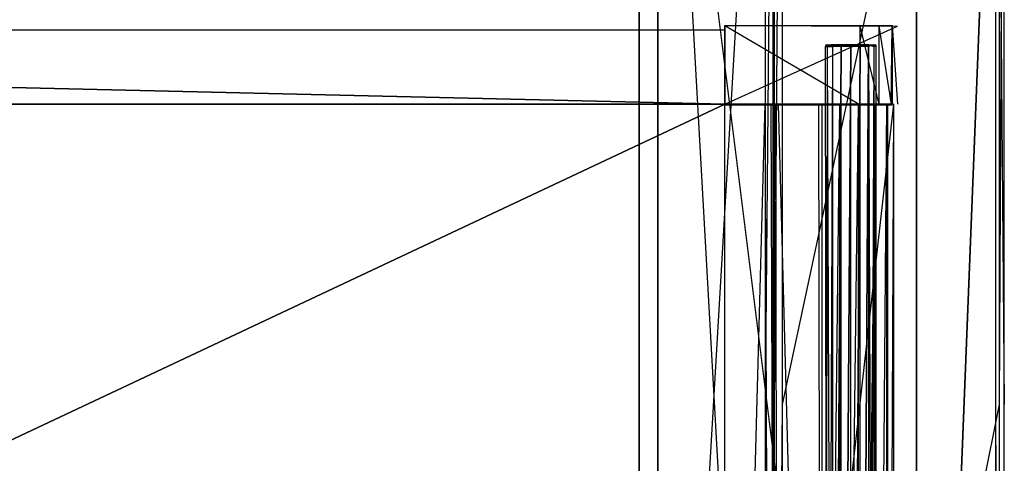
# Model space of a CAD drawing. Extents: x -1.6 to 0, y -0.5 to 0.
# Tile 28 of 29: x -0.21 to 0, y -0.23 to -0.14. Entities that reach past the tile are written whole.
import ezdxf

# ---------------------------------------------------------------- set-up
doc = ezdxf.new("R2010")
doc.units = 0
for name, color, linetype in [('L12_KORPUS_LEGATO_BO_X_15620__Y', 7, 'CONTINUOUS'), ('L14_KORPUS_LEGATO_3_N_B11700___', 7, 'CONTINUOUS'), ('L16_KORPUS_LEGATO_1_N_B11700___', 7, 'CONTINUOUS'), ('L18_KORPUS_LEGATO_SE_X_190__Y_4', 7, 'CONTINUOUS'), ('L20_DRAWERBOX_LEGATO_REL_6_X_36', 7, 'CONTINUOUS'), ('L22_DRAWERBOX_LEGATO_REL_4_X_13', 7, 'CONTINUOUS'), ('L23_DRAWERBOX_LEGATO_REL_3_X_68', 7, 'CONTINUOUS'), ('L24_DRAWERBOX_LEGATO_REL_2_X_68', 7, 'CONTINUOUS'), ('L25_DRAWERBOX_LEGATO_REL_1_X_37', 7, 'CONTINUOUS'), ('L9_PLATTE_LEGATO_N_B11700__0___', 7, 'CONTINUOUS')]:
    doc.layers.add(name, color=color, linetype=linetype)

msp = doc.modelspace()

# ---------------------------------------------------------------- linework, layer by layer
at = {"layer": 'L12_KORPUS_LEGATO_BO_X_15620__Y', "color": 8}
for points, invisible_edges in [([(-0.019, -0.4785, 0.02), (-1.581, -0.069, 0.02), (-1.581, -0.4785, 0.02), (-0.019, -0.4785, 0.02)], 13), ([(-1.581, -0.069, 0.02), (-0.019, -0.4785, 0.02), (-0.019, -0.069, 0.02), (-1.581, -0.069, 0.02)], 14), ([(-0.019, -0.069, 0.001), (-1.581, -0.4785, 0.001), (-1.581, -0.069, 0.001), (-0.019, -0.069, 0.001)], 13), ([(-1.581, -0.4785, 0.001), (-0.019, -0.069, 0.001), (-0.019, -0.4785, 0.001), (-1.581, -0.4785, 0.001)], 14), ([(-0.019, -0.069, 0.001), (-0.019, -0.4785, 0.02), (-0.019, -0.4785, 0.001), (-0.019, -0.069, 0.001)], 13), ([(-0.019, -0.4785, 0.02), (-0.019, -0.069, 0.001), (-0.019, -0.069, 0.02), (-0.019, -0.4785, 0.02)], 14)]:
    msp.add_3dface(points, dxfattribs=dict(at, invisible_edges=invisible_edges))
at = {"layer": 'L14_KORPUS_LEGATO_3_N_B11700___', "color": 8}
for points, invisible_edges in [([(-0.019, 0, 0.313), (-0.079, -0.4185, 0.313), (-0.079, 0, 0.313), (-0.019, 0, 0.313)], 13), ([(-0.019, -0.4785, 0.313), (-0.079, -0.4185, 0.313), (-0.019, 0, 0.313), (-0.019, -0.4785, 0.313)], 15), ([(-0.019, -0.4785, 0.332), (-0.079, 0, 0.332), (-0.079, -0.4185, 0.332), (-0.019, -0.4785, 0.332)], 13), ([(-0.079, 0, 0.332), (-0.019, -0.4785, 0.332), (-0.019, 0, 0.332), (-0.079, 0, 0.332)], 14), ([(-0.079, -0.4185, 0.332), (-0.079, 0, 0.313), (-0.079, -0.4185, 0.313), (-0.079, -0.4185, 0.332)], 13), ([(-0.079, 0, 0.313), (-0.079, -0.4185, 0.332), (-0.079, 0, 0.332), (-0.079, 0, 0.313)], 14), ([(-0.019, 0, 0.313), (-0.019, -0.4785, 0.332), (-0.019, -0.4785, 0.313), (-0.019, 0, 0.313)], 13), ([(-0.019, -0.4785, 0.332), (-0.019, 0, 0.313), (-0.019, 0, 0.332), (-0.019, -0.4785, 0.332)], 14)]:
    msp.add_3dface(points, dxfattribs=dict(at, invisible_edges=invisible_edges))
at = {"layer": 'L16_KORPUS_LEGATO_1_N_B11700___', "color": 8}
for points, invisible_edges in [([(-0.05, -0.001, 0.332), (-0.075, -0.425, 0.332), (-0.075, -0.001, 0.332), (-0.05, -0.001, 0.332)], 13), ([(-0.075, -0.425, 0.332), (-0.05, -0.001, 0.332), (-0.05, -0.45, 0.332), (-0.075, -0.425, 0.332)], 14), ([(-0.05, -0.45, 0.342), (-0.075, -0.001, 0.342), (-0.075, -0.425, 0.342), (-0.05, -0.45, 0.342)], 13), ([(-0.075, -0.001, 0.342), (-0.05, -0.45, 0.342), (-0.05, -0.001, 0.342), (-0.075, -0.001, 0.342)], 14), ([(-0.075, -0.425, 0.342), (-0.075, -0.001, 0.332), (-0.075, -0.425, 0.332), (-0.075, -0.425, 0.342)], 13), ([(-0.075, -0.001, 0.332), (-0.075, -0.425, 0.342), (-0.075, -0.001, 0.342), (-0.075, -0.001, 0.332)], 14), ([(-0.05, -0.001, 0.332), (-0.05, -0.45, 0.342), (-0.05, -0.45, 0.332), (-0.05, -0.001, 0.332)], 13), ([(-0.05, -0.45, 0.342), (-0.05, -0.001, 0.332), (-0.05, -0.001, 0.342), (-0.05, -0.45, 0.342)], 14)]:
    msp.add_3dface(points, dxfattribs=dict(at, invisible_edges=invisible_edges))
at = {"layer": 'L18_KORPUS_LEGATO_SE_X_190__Y_4', "color": 8}
for points, invisible_edges in [([(-0.019, -0.479, 0.34), (0, 0, 0.34), (-0.019, 0, 0.34), (-0.019, -0.479, 0.34)], 13), ([(0, 0, 0.34), (-0.019, -0.479, 0.34), (0, -0.479, 0.34), (0, 0, 0.34)], 14), ([(0, 0), (-0.019, -0.479), (-0.019, 0), (0, 0)], 13), ([(-0.019, -0.479), (0, 0), (0, -0.479), (-0.019, -0.479)], 14), ([(-0.019, -0.479, 0.34), (-0.019, 0), (-0.019, -0.479), (-0.019, -0.479, 0.34)], 13), ([(-0.019, 0), (-0.019, -0.479, 0.34), (-0.019, 0, 0.34), (-0.019, 0)], 14), ([(0, 0), (0, -0.479, 0.34), (0, -0.479), (0, 0)], 13), ([(0, -0.479, 0.34), (0, 0), (0, 0, 0.34), (0, -0.479, 0.34)], 14)]:
    msp.add_3dface(points, dxfattribs=dict(at, invisible_edges=invisible_edges))
at = {"layer": 'L20_DRAWERBOX_LEGATO_REL_6_X_36', "color": 8}
for points, invisible_edges in [([(-0.060485, -0.1555, 0.032), (-0.060485, -0.4795, 0.048743), (-0.060485, -0.4795, 0.032), (-0.060485, -0.1555, 0.032)], 13), ([(-0.060485, -0.4795, 0.048743), (-0.060485, -0.1555, 0.032), (-0.060485, -0.1555, 0.048743), (-0.060485, -0.4795, 0.048743)], 14), ([(-0.060485, -0.4795, 0.032), (-0.024, -0.1555, 0.032), (-0.060485, -0.1555, 0.032), (-0.060485, -0.4795, 0.032)], 13), ([(-0.024, -0.1555, 0.032), (-0.060485, -0.4795, 0.032), (-0.024, -0.4795, 0.032), (-0.024, -0.1555, 0.032)], 14), ([(-0.051741, -0.1555, 0.055052), (-0.060485, -0.4795, 0.048743), (-0.060485, -0.1555, 0.048743), (-0.051741, -0.1555, 0.055052)], 13), ([(-0.060485, -0.4795, 0.048743), (-0.051741, -0.1555, 0.055052), (-0.051741, -0.4795, 0.055052), (-0.060485, -0.4795, 0.048743)], 14), ([(-0.051741, -0.1555, 0.055052), (-0.050433, -0.4795, 0.056719), (-0.051741, -0.4795, 0.055052), (-0.051741, -0.1555, 0.055052)], 13), ([(-0.050433, -0.4795, 0.056719), (-0.051741, -0.1555, 0.055052), (-0.050433, -0.1555, 0.056719), (-0.050433, -0.4795, 0.056719)], 14), ([(-0.050433, -0.1555, 0.056719), (-0.04947, -0.4795, 0.058607), (-0.050433, -0.4795, 0.056719), (-0.050433, -0.1555, 0.056719)], 13), ([(-0.04947, -0.4795, 0.058607), (-0.050433, -0.1555, 0.056719), (-0.04947, -0.1555, 0.058607), (-0.04947, -0.4795, 0.058607)], 14), ([(-0.04947, -0.1555, 0.058607), (-0.048889, -0.4795, 0.060646), (-0.04947, -0.4795, 0.058607), (-0.04947, -0.1555, 0.058607)], 13), ([(-0.048889, -0.4795, 0.060646), (-0.04947, -0.1555, 0.058607), (-0.048889, -0.1555, 0.060646), (-0.048889, -0.4795, 0.060646)], 14), ([(-0.048889, -0.1555, 0.060646), (-0.04018, -0.4795, 0.113598), (-0.048889, -0.4795, 0.060646), (-0.048889, -0.1555, 0.060646)], 13), ([(-0.04018, -0.4795, 0.113598), (-0.048889, -0.1555, 0.060646), (-0.04018, -0.1555, 0.113598), (-0.04018, -0.4795, 0.113598)], 14), ([(-0.04018, -0.1555, 0.113598), (-0.039428, -0.4795, 0.114666), (-0.04018, -0.4795, 0.113598), (-0.04018, -0.1555, 0.113598)], 13), ([(-0.039428, -0.4795, 0.114666), (-0.04018, -0.1555, 0.113598), (-0.039428, -0.1555, 0.114666), (-0.039428, -0.4795, 0.114666)], 14), ([(-0.035589, -0.1555, 0.115998), (-0.039428, -0.4795, 0.114666), (-0.039428, -0.1555, 0.114666), (-0.035589, -0.1555, 0.115998)], 13), ([(-0.039428, -0.4795, 0.114666), (-0.035589, -0.1555, 0.115998), (-0.035589, -0.4795, 0.115998), (-0.039428, -0.4795, 0.114666)], 14), ([(-0.031526, -0.1555, 0.115948), (-0.035589, -0.4795, 0.115998), (-0.035589, -0.1555, 0.115998), (-0.031526, -0.1555, 0.115948)], 13), ([(-0.035589, -0.4795, 0.115998), (-0.031526, -0.1555, 0.115948), (-0.031526, -0.4795, 0.115948), (-0.035589, -0.4795, 0.115998)], 14), ([(-0.02788, -0.1555, 0.114232), (-0.031526, -0.4795, 0.115948), (-0.031526, -0.1555, 0.115948), (-0.02788, -0.1555, 0.114232)], 13), ([(-0.031526, -0.4795, 0.115948), (-0.02788, -0.1555, 0.114232), (-0.02788, -0.4795, 0.114232), (-0.031526, -0.4795, 0.115948)], 14), ([(-0.02788, -0.4795, 0.114232), (-0.025533, -0.1555, 0.110955), (-0.025533, -0.4795, 0.110955), (-0.02788, -0.4795, 0.114232)], 13), ([(-0.025533, -0.1555, 0.110955), (-0.02788, -0.4795, 0.114232), (-0.02788, -0.1555, 0.114232), (-0.025533, -0.1555, 0.110955)], 14), ([(-0.025533, -0.4795, 0.110955), (-0.025286, -0.1555, 0.10758), (-0.025286, -0.4795, 0.10758), (-0.025533, -0.4795, 0.110955)], 13), ([(-0.025286, -0.1555, 0.10758), (-0.025533, -0.4795, 0.110955), (-0.025533, -0.1555, 0.110955), (-0.025286, -0.1555, 0.10758)], 14), ([(-0.025286, -0.4795, 0.10758), (-0.024, -0.1555, 0.032), (-0.024, -0.4795, 0.032), (-0.025286, -0.4795, 0.10758)], 13), ([(-0.024, -0.1555, 0.032), (-0.025286, -0.4795, 0.10758), (-0.025286, -0.1555, 0.10758), (-0.024, -0.1555, 0.032)], 14)]:
    msp.add_3dface(points, dxfattribs=dict(at, invisible_edges=invisible_edges))
at = {"layer": 'L22_DRAWERBOX_LEGATO_REL_4_X_13', "color": 8}
for points, invisible_edges in [([(-0.038257, -0.142651, 0.164526), (-0.03867, -0.143025, 0.1666), (-0.038257, -0.143025, 0.164526), (-0.038257, -0.142651, 0.164526)], 13), ([(-0.03867, -0.143025, 0.1666), (-0.038257, -0.142651, 0.164526), (-0.03867, -0.142651, 0.1666), (-0.03867, -0.143025, 0.1666)], 14), ([(-0.03867, -0.142651, 0.1666), (-0.038257, -0.143025, 0.168674), (-0.03867, -0.143025, 0.1666), (-0.03867, -0.142651, 0.1666)], 13), ([(-0.038257, -0.143025, 0.168674), (-0.03867, -0.142651, 0.1666), (-0.038257, -0.142651, 0.168674), (-0.038257, -0.143025, 0.168674)], 14), ([(-0.037165, -0.142651, 0.168221), (-0.03867, -0.142651, 0.1666), (-0.037487, -0.142651, 0.1666), (-0.037165, -0.142651, 0.168221)], 13), ([(-0.03867, -0.142651, 0.1666), (-0.037165, -0.142651, 0.168221), (-0.038257, -0.142651, 0.168674), (-0.03867, -0.142651, 0.1666)], 14), ([(-0.037165, -0.142651, 0.164979), (-0.03867, -0.142651, 0.1666), (-0.038257, -0.142651, 0.164526), (-0.037165, -0.142651, 0.164979)], 13), ([(-0.03867, -0.142651, 0.1666), (-0.037165, -0.142651, 0.164979), (-0.037487, -0.142651, 0.1666), (-0.03867, -0.142651, 0.1666)], 14), ([(-0.037082, -0.142651, 0.162768), (-0.038257, -0.143025, 0.164526), (-0.037082, -0.143025, 0.162768), (-0.037082, -0.142651, 0.162768)], 13), ([(-0.038257, -0.143025, 0.164526), (-0.037082, -0.142651, 0.162768), (-0.038257, -0.142651, 0.164526), (-0.038257, -0.143025, 0.164526)], 14), ([(-0.038257, -0.142651, 0.168674), (-0.037082, -0.143025, 0.170432), (-0.038257, -0.143025, 0.168674), (-0.038257, -0.142651, 0.168674)], 13), ([(-0.037082, -0.143025, 0.170432), (-0.038257, -0.142651, 0.168674), (-0.037082, -0.142651, 0.170432), (-0.037082, -0.143025, 0.170432)], 14), ([(-0.036246, -0.142651, 0.169596), (-0.038257, -0.142651, 0.168674), (-0.037165, -0.142651, 0.168221), (-0.036246, -0.142651, 0.169596)], 13), ([(-0.038257, -0.142651, 0.168674), (-0.036246, -0.142651, 0.169596), (-0.037082, -0.142651, 0.170432), (-0.038257, -0.142651, 0.168674)], 14), ([(-0.036246, -0.142651, 0.163604), (-0.038257, -0.142651, 0.164526), (-0.037082, -0.142651, 0.162768), (-0.036246, -0.142651, 0.163604)], 13), ([(-0.038257, -0.142651, 0.164526), (-0.036246, -0.142651, 0.163604), (-0.037165, -0.142651, 0.164979), (-0.038257, -0.142651, 0.164526)], 14), ([(-0.037165, -0.142651, 0.164979), (-0.029336, -0.142651, 0.164979), (-0.037487, -0.142651, 0.1666), (-0.037165, -0.142651, 0.164979)], 10), ([(-0.037487, -0.142651, 0.1666), (-0.029336, -0.142651, 0.164979), (-0.029013, -0.142651, 0.1666), (-0.037487, -0.142651, 0.1666)], 13), ([(-0.037487, -0.142651, 0.1666), (-0.029013, -0.142651, 0.1666), (-0.029336, -0.142651, 0.168221), (-0.037487, -0.142651, 0.1666)], 10), ([(-0.037487, -0.142651, 0.1666), (-0.029336, -0.142651, 0.168221), (-0.037165, -0.142651, 0.168221), (-0.037487, -0.142651, 0.1666)], 13), ([(-0.036246, -0.142651, 0.163604), (-0.029336, -0.142651, 0.164979), (-0.037165, -0.142651, 0.164979), (-0.036246, -0.142651, 0.163604)], 13), ([(-0.037165, -0.142651, 0.168221), (-0.029336, -0.142651, 0.168221), (-0.030254, -0.142651, 0.169596), (-0.037165, -0.142651, 0.168221)], 14), ([(-0.037165, -0.142651, 0.168221), (-0.030254, -0.142651, 0.169596), (-0.036246, -0.142651, 0.169596), (-0.037165, -0.142651, 0.168221)], 15), ([(-0.035324, -0.143025, 0.161593), (-0.037082, -0.142651, 0.162768), (-0.037082, -0.143025, 0.162768), (-0.035324, -0.143025, 0.161593)], 13), ([(-0.037082, -0.142651, 0.162768), (-0.035324, -0.143025, 0.161593), (-0.035324, -0.142651, 0.161593), (-0.037082, -0.142651, 0.162768)], 14), ([(-0.034872, -0.142651, 0.170514), (-0.037082, -0.142651, 0.170432), (-0.036246, -0.142651, 0.169596), (-0.034872, -0.142651, 0.170514)], 13), ([(-0.037082, -0.142651, 0.170432), (-0.034872, -0.142651, 0.170514), (-0.035324, -0.142651, 0.171607), (-0.037082, -0.142651, 0.170432)], 14), ([(-0.034872, -0.142651, 0.162686), (-0.037082, -0.142651, 0.162768), (-0.035324, -0.142651, 0.161593), (-0.034872, -0.142651, 0.162686)], 13), ([(-0.037082, -0.142651, 0.162768), (-0.034872, -0.142651, 0.162686), (-0.036246, -0.142651, 0.163604), (-0.037082, -0.142651, 0.162768)], 14), ([(-0.035324, -0.142651, 0.171607), (-0.037082, -0.143025, 0.170432), (-0.037082, -0.142651, 0.170432), (-0.035324, -0.142651, 0.171607)], 13), ([(-0.037082, -0.143025, 0.170432), (-0.035324, -0.142651, 0.171607), (-0.035324, -0.143025, 0.171607), (-0.037082, -0.143025, 0.170432)], 14), ([(-0.034872, -0.142651, 0.162686), (-0.030254, -0.142651, 0.163604), (-0.036246, -0.142651, 0.163604), (-0.034872, -0.142651, 0.162686)], 13), ([(-0.036246, -0.142651, 0.163604), (-0.030254, -0.142651, 0.163604), (-0.029336, -0.142651, 0.164979), (-0.036246, -0.142651, 0.163604)], 10), ([(-0.036246, -0.142651, 0.169596), (-0.030254, -0.142651, 0.169596), (-0.031629, -0.142651, 0.170514), (-0.036246, -0.142651, 0.169596)], 15), ([(-0.036246, -0.142651, 0.169596), (-0.031629, -0.142651, 0.170514), (-0.034872, -0.142651, 0.170514), (-0.036246, -0.142651, 0.169596)], 15), ([(-0.03325, -0.143025, 0.161181), (-0.035324, -0.142651, 0.161593), (-0.035324, -0.143025, 0.161593), (-0.03325, -0.143025, 0.161181)], 13), ([(-0.035324, -0.142651, 0.161593), (-0.03325, -0.143025, 0.161181), (-0.03325, -0.142651, 0.161181), (-0.035324, -0.142651, 0.161593)], 14), ([(-0.03325, -0.142651, 0.172019), (-0.035324, -0.143025, 0.171607), (-0.035324, -0.142651, 0.171607), (-0.03325, -0.142651, 0.172019)], 13), ([(-0.035324, -0.143025, 0.171607), (-0.03325, -0.142651, 0.172019), (-0.03325, -0.143025, 0.172019), (-0.035324, -0.143025, 0.171607)], 14), ([(-0.03325, -0.142651, 0.170837), (-0.035324, -0.142651, 0.171607), (-0.034872, -0.142651, 0.170514), (-0.03325, -0.142651, 0.170837)], 13), ([(-0.035324, -0.142651, 0.171607), (-0.03325, -0.142651, 0.170837), (-0.03325, -0.142651, 0.172019), (-0.035324, -0.142651, 0.171607)], 14), ([(-0.03325, -0.142651, 0.162363), (-0.035324, -0.142651, 0.161593), (-0.03325, -0.142651, 0.161181), (-0.03325, -0.142651, 0.162363)], 13), ([(-0.035324, -0.142651, 0.161593), (-0.03325, -0.142651, 0.162363), (-0.034872, -0.142651, 0.162686), (-0.035324, -0.142651, 0.161593)], 14), ([(-0.031629, -0.142651, 0.162686), (-0.034872, -0.142651, 0.162686), (-0.03325, -0.142651, 0.162363), (-0.031629, -0.142651, 0.162686)], 13), ([(-0.034872, -0.142651, 0.162686), (-0.031629, -0.142651, 0.162686), (-0.030254, -0.142651, 0.163604), (-0.034872, -0.142651, 0.162686)], 10), ([(-0.034872, -0.142651, 0.170514), (-0.031629, -0.142651, 0.170514), (-0.03325, -0.142651, 0.170837), (-0.034872, -0.142651, 0.170514)], 15), ([(-0.031176, -0.142651, 0.171607), (-0.03325, -0.143025, 0.172019), (-0.03325, -0.142651, 0.172019), (-0.031176, -0.142651, 0.171607)], 13), ([(-0.03325, -0.143025, 0.172019), (-0.031176, -0.142651, 0.171607), (-0.031176, -0.143025, 0.171607), (-0.03325, -0.143025, 0.172019)], 14), ([(-0.031176, -0.143025, 0.161593), (-0.03325, -0.142651, 0.161181), (-0.03325, -0.143025, 0.161181), (-0.031176, -0.143025, 0.161593)], 13), ([(-0.03325, -0.142651, 0.161181), (-0.031176, -0.143025, 0.161593), (-0.031176, -0.142651, 0.161593), (-0.03325, -0.142651, 0.161181)], 14), ([(-0.031176, -0.142651, 0.161593), (-0.03325, -0.142651, 0.162363), (-0.03325, -0.142651, 0.161181), (-0.031176, -0.142651, 0.161593)], 13), ([(-0.03325, -0.142651, 0.162363), (-0.031176, -0.142651, 0.161593), (-0.031629, -0.142651, 0.162686), (-0.03325, -0.142651, 0.162363)], 14), ([(-0.031176, -0.142651, 0.171607), (-0.03325, -0.142651, 0.170837), (-0.031629, -0.142651, 0.170514), (-0.031176, -0.142651, 0.171607)], 13), ([(-0.03325, -0.142651, 0.170837), (-0.031176, -0.142651, 0.171607), (-0.03325, -0.142651, 0.172019), (-0.03325, -0.142651, 0.170837)], 14), ([(-0.029418, -0.142651, 0.162768), (-0.031629, -0.142651, 0.162686), (-0.031176, -0.142651, 0.161593), (-0.029418, -0.142651, 0.162768)], 13), ([(-0.031629, -0.142651, 0.162686), (-0.029418, -0.142651, 0.162768), (-0.030254, -0.142651, 0.163604), (-0.031629, -0.142651, 0.162686)], 14), ([(-0.029418, -0.142651, 0.170432), (-0.031629, -0.142651, 0.170514), (-0.030254, -0.142651, 0.169596), (-0.029418, -0.142651, 0.170432)], 13), ([(-0.031629, -0.142651, 0.170514), (-0.029418, -0.142651, 0.170432), (-0.031176, -0.142651, 0.171607), (-0.031629, -0.142651, 0.170514)], 14), ([(-0.029418, -0.142651, 0.170432), (-0.031176, -0.143025, 0.171607), (-0.031176, -0.142651, 0.171607), (-0.029418, -0.142651, 0.170432)], 13), ([(-0.031176, -0.143025, 0.171607), (-0.029418, -0.142651, 0.170432), (-0.029418, -0.143025, 0.170432), (-0.031176, -0.143025, 0.171607)], 14), ([(-0.029418, -0.143025, 0.162768), (-0.031176, -0.142651, 0.161593), (-0.031176, -0.143025, 0.161593), (-0.029418, -0.143025, 0.162768)], 13), ([(-0.031176, -0.142651, 0.161593), (-0.029418, -0.143025, 0.162768), (-0.029418, -0.142651, 0.162768), (-0.031176, -0.142651, 0.161593)], 14), ([(-0.028243, -0.142651, 0.164526), (-0.030254, -0.142651, 0.163604), (-0.029418, -0.142651, 0.162768), (-0.028243, -0.142651, 0.164526)], 13), ([(-0.030254, -0.142651, 0.163604), (-0.028243, -0.142651, 0.164526), (-0.029336, -0.142651, 0.164979), (-0.030254, -0.142651, 0.163604)], 14), ([(-0.028243, -0.142651, 0.168674), (-0.030254, -0.142651, 0.169596), (-0.029336, -0.142651, 0.168221), (-0.028243, -0.142651, 0.168674)], 13), ([(-0.030254, -0.142651, 0.169596), (-0.028243, -0.142651, 0.168674), (-0.029418, -0.142651, 0.170432), (-0.030254, -0.142651, 0.169596)], 14), ([(-0.029418, -0.143025, 0.170432), (-0.028243, -0.142651, 0.168674), (-0.028243, -0.143025, 0.168674), (-0.029418, -0.143025, 0.170432)], 13), ([(-0.028243, -0.142651, 0.168674), (-0.029418, -0.143025, 0.170432), (-0.029418, -0.142651, 0.170432), (-0.028243, -0.142651, 0.168674)], 14), ([(-0.028243, -0.143025, 0.164526), (-0.029418, -0.142651, 0.162768), (-0.029418, -0.143025, 0.162768), (-0.028243, -0.143025, 0.164526)], 13), ([(-0.029418, -0.142651, 0.162768), (-0.028243, -0.143025, 0.164526), (-0.028243, -0.142651, 0.164526), (-0.029418, -0.142651, 0.162768)], 14), ([(-0.027831, -0.142651, 0.1666), (-0.029336, -0.142651, 0.164979), (-0.028243, -0.142651, 0.164526), (-0.027831, -0.142651, 0.1666)], 13), ([(-0.029336, -0.142651, 0.164979), (-0.027831, -0.142651, 0.1666), (-0.029013, -0.142651, 0.1666), (-0.029336, -0.142651, 0.164979)], 14), ([(-0.027831, -0.142651, 0.1666), (-0.029336, -0.142651, 0.168221), (-0.029013, -0.142651, 0.1666), (-0.027831, -0.142651, 0.1666)], 13), ([(-0.029336, -0.142651, 0.168221), (-0.027831, -0.142651, 0.1666), (-0.028243, -0.142651, 0.168674), (-0.029336, -0.142651, 0.168221)], 14), ([(-0.028243, -0.143025, 0.168674), (-0.027831, -0.142651, 0.1666), (-0.027831, -0.143025, 0.1666), (-0.028243, -0.143025, 0.168674)], 13), ([(-0.027831, -0.142651, 0.1666), (-0.028243, -0.143025, 0.168674), (-0.028243, -0.142651, 0.168674), (-0.027831, -0.142651, 0.1666)], 14), ([(-0.027831, -0.143025, 0.1666), (-0.028243, -0.142651, 0.164526), (-0.028243, -0.143025, 0.164526), (-0.027831, -0.143025, 0.1666)], 13), ([(-0.028243, -0.142651, 0.164526), (-0.027831, -0.143025, 0.1666), (-0.027831, -0.142651, 0.1666), (-0.028243, -0.142651, 0.164526)], 14), ([(-0.038257, -0.143025, 0.164526), (-0.03867, -0.452987, 0.1666), (-0.038257, -0.452987, 0.164526), (-0.038257, -0.143025, 0.164526)], 13), ([(-0.03867, -0.452987, 0.1666), (-0.038257, -0.143025, 0.164526), (-0.03867, -0.143025, 0.1666), (-0.03867, -0.452987, 0.1666)], 14), ([(-0.03867, -0.143025, 0.1666), (-0.038257, -0.452987, 0.168674), (-0.03867, -0.452987, 0.1666), (-0.03867, -0.143025, 0.1666)], 13), ([(-0.038257, -0.452987, 0.168674), (-0.03867, -0.143025, 0.1666), (-0.038257, -0.143025, 0.168674), (-0.038257, -0.452987, 0.168674)], 14), ([(-0.037082, -0.143025, 0.162768), (-0.038257, -0.452987, 0.164526), (-0.037082, -0.452987, 0.162768), (-0.037082, -0.143025, 0.162768)], 13), ([(-0.038257, -0.452987, 0.164526), (-0.037082, -0.143025, 0.162768), (-0.038257, -0.143025, 0.164526), (-0.038257, -0.452987, 0.164526)], 14), ([(-0.038257, -0.143025, 0.168674), (-0.037082, -0.452987, 0.170432), (-0.038257, -0.452987, 0.168674), (-0.038257, -0.143025, 0.168674)], 13), ([(-0.037082, -0.452987, 0.170432), (-0.038257, -0.143025, 0.168674), (-0.037082, -0.143025, 0.170432), (-0.037082, -0.452987, 0.170432)], 14), ([(-0.037082, -0.452987, 0.162768), (-0.035324, -0.143025, 0.161593), (-0.037082, -0.143025, 0.162768), (-0.037082, -0.452987, 0.162768)], 13), ([(-0.035324, -0.143025, 0.161593), (-0.037082, -0.452987, 0.162768), (-0.035324, -0.452987, 0.161593), (-0.035324, -0.143025, 0.161593)], 14), ([(-0.035324, -0.143025, 0.171607), (-0.037082, -0.452987, 0.170432), (-0.037082, -0.143025, 0.170432), (-0.035324, -0.143025, 0.171607)], 13), ([(-0.037082, -0.452987, 0.170432), (-0.035324, -0.143025, 0.171607), (-0.035324, -0.452987, 0.171607), (-0.037082, -0.452987, 0.170432)], 14), ([(-0.035324, -0.452987, 0.161593), (-0.03325, -0.143025, 0.161181), (-0.035324, -0.143025, 0.161593), (-0.035324, -0.452987, 0.161593)], 13), ([(-0.03325, -0.143025, 0.161181), (-0.035324, -0.452987, 0.161593), (-0.03325, -0.452987, 0.161181), (-0.03325, -0.143025, 0.161181)], 14), ([(-0.03325, -0.143025, 0.172019), (-0.035324, -0.452987, 0.171607), (-0.035324, -0.143025, 0.171607), (-0.03325, -0.143025, 0.172019)], 13), ([(-0.035324, -0.452987, 0.171607), (-0.03325, -0.143025, 0.172019), (-0.03325, -0.452987, 0.172019), (-0.035324, -0.452987, 0.171607)], 14), ([(-0.031176, -0.143025, 0.171607), (-0.03325, -0.452987, 0.172019), (-0.03325, -0.143025, 0.172019), (-0.031176, -0.143025, 0.171607)], 13), ([(-0.03325, -0.452987, 0.172019), (-0.031176, -0.143025, 0.171607), (-0.031176, -0.452987, 0.171607), (-0.03325, -0.452987, 0.172019)], 14), ([(-0.03325, -0.452987, 0.161181), (-0.031176, -0.143025, 0.161593), (-0.03325, -0.143025, 0.161181), (-0.03325, -0.452987, 0.161181)], 13), ([(-0.031176, -0.143025, 0.161593), (-0.03325, -0.452987, 0.161181), (-0.031176, -0.452987, 0.161593), (-0.031176, -0.143025, 0.161593)], 14), ([(-0.029418, -0.143025, 0.170432), (-0.031176, -0.452987, 0.171607), (-0.031176, -0.143025, 0.171607), (-0.029418, -0.143025, 0.170432)], 13), ([(-0.031176, -0.452987, 0.171607), (-0.029418, -0.143025, 0.170432), (-0.029418, -0.452987, 0.170432), (-0.031176, -0.452987, 0.171607)], 14), ([(-0.031176, -0.452987, 0.161593), (-0.029418, -0.143025, 0.162768), (-0.031176, -0.143025, 0.161593), (-0.031176, -0.452987, 0.161593)], 13), ([(-0.029418, -0.143025, 0.162768), (-0.031176, -0.452987, 0.161593), (-0.029418, -0.452987, 0.162768), (-0.029418, -0.143025, 0.162768)], 14), ([(-0.029418, -0.452987, 0.170432), (-0.028243, -0.143025, 0.168674), (-0.028243, -0.452987, 0.168674), (-0.029418, -0.452987, 0.170432)], 13), ([(-0.028243, -0.143025, 0.168674), (-0.029418, -0.452987, 0.170432), (-0.029418, -0.143025, 0.170432), (-0.028243, -0.143025, 0.168674)], 14), ([(-0.028243, -0.452987, 0.164526), (-0.029418, -0.143025, 0.162768), (-0.029418, -0.452987, 0.162768), (-0.028243, -0.452987, 0.164526)], 13), ([(-0.029418, -0.143025, 0.162768), (-0.028243, -0.452987, 0.164526), (-0.028243, -0.143025, 0.164526), (-0.029418, -0.143025, 0.162768)], 14), ([(-0.028243, -0.452987, 0.168674), (-0.027831, -0.143025, 0.1666), (-0.027831, -0.452987, 0.1666), (-0.028243, -0.452987, 0.168674)], 13), ([(-0.027831, -0.143025, 0.1666), (-0.028243, -0.452987, 0.168674), (-0.028243, -0.143025, 0.168674), (-0.027831, -0.143025, 0.1666)], 14), ([(-0.027831, -0.452987, 0.1666), (-0.028243, -0.143025, 0.164526), (-0.028243, -0.452987, 0.164526), (-0.027831, -0.452987, 0.1666)], 13), ([(-0.028243, -0.143025, 0.164526), (-0.027831, -0.452987, 0.1666), (-0.027831, -0.143025, 0.1666), (-0.028243, -0.143025, 0.164526)], 14)]:
    msp.add_3dface(points, dxfattribs=dict(at, invisible_edges=invisible_edges))
at = {"layer": 'L23_DRAWERBOX_LEGATO_REL_3_X_68', "color": 8}
for points, invisible_edges in [([(-0.749015, -0.1555, 0.048), (-0.060485, -0.1555, 0.032), (-0.749015, -0.1555, 0.032), (-0.749015, -0.1555, 0.048)], 13), ([(-0.060485, -0.1555, 0.032), (-0.749015, -0.1555, 0.048), (-0.060485, -0.1555, 0.048), (-0.060485, -0.1555, 0.032)], 14), ([(-0.749015, -0.4795, 0.048), (-0.060485, -0.1555, 0.048), (-0.749015, -0.1555, 0.048), (-0.749015, -0.4795, 0.048)], 13), ([(-0.060485, -0.1555, 0.048), (-0.749015, -0.4795, 0.048), (-0.060485, -0.4795, 0.048), (-0.060485, -0.1555, 0.048)], 14), ([(-0.060485, -0.1555, 0.032), (-0.749015, -0.4795, 0.032), (-0.749015, -0.1555, 0.032), (-0.060485, -0.1555, 0.032)], 13), ([(-0.749015, -0.4795, 0.032), (-0.060485, -0.1555, 0.032), (-0.060485, -0.4795, 0.032), (-0.749015, -0.4795, 0.032)], 14), ([(-0.060485, -0.1555, 0.032), (-0.060485, -0.4795, 0.048), (-0.060485, -0.4795, 0.032), (-0.060485, -0.1555, 0.032)], 13), ([(-0.060485, -0.4795, 0.048), (-0.060485, -0.1555, 0.032), (-0.060485, -0.1555, 0.048), (-0.060485, -0.4795, 0.048)], 14)]:
    msp.add_3dface(points, dxfattribs=dict(at, invisible_edges=invisible_edges))
at = {"layer": 'L24_DRAWERBOX_LEGATO_REL_2_X_68', "color": 8}
for points, invisible_edges in [([(-0.060485, -0.1555, 0.167), (-0.749015, -0.1395, 0.167), (-0.749015, -0.1555, 0.167), (-0.060485, -0.1555, 0.167)], 13), ([(-0.749015, -0.1395, 0.167), (-0.060485, -0.1555, 0.167), (-0.060485, -0.1395, 0.167), (-0.749015, -0.1395, 0.167)], 14), ([(-0.749015, -0.1395, 0.032), (-0.060485, -0.1395, 0.167), (-0.060485, -0.1395, 0.032), (-0.749015, -0.1395, 0.032)], 13), ([(-0.060485, -0.1395, 0.167), (-0.749015, -0.1395, 0.032), (-0.749015, -0.1395, 0.167), (-0.060485, -0.1395, 0.167)], 14), ([(-0.749015, -0.1395, 0.032), (-0.060485, -0.1555, 0.032), (-0.749015, -0.1555, 0.032), (-0.749015, -0.1395, 0.032)], 13), ([(-0.060485, -0.1555, 0.032), (-0.749015, -0.1395, 0.032), (-0.060485, -0.1395, 0.032), (-0.060485, -0.1555, 0.032)], 14), ([(-0.060485, -0.1395, 0.032), (-0.060485, -0.1555, 0.167), (-0.060485, -0.1555, 0.032), (-0.060485, -0.1395, 0.032)], 13), ([(-0.060485, -0.1555, 0.167), (-0.060485, -0.1395, 0.032), (-0.060485, -0.1395, 0.167), (-0.060485, -0.1555, 0.167)], 14), ([(-0.060485, -0.1555, 0.167), (-0.749015, -0.1555, 0.032), (-0.060485, -0.1555, 0.032), (-0.060485, -0.1555, 0.167)], 13), ([(-0.749015, -0.1555, 0.032), (-0.060485, -0.1555, 0.167), (-0.749015, -0.1555, 0.167), (-0.749015, -0.1555, 0.032)], 14)]:
    msp.add_3dface(points, dxfattribs=dict(at, invisible_edges=invisible_edges))
at = {"layer": 'L25_DRAWERBOX_LEGATO_REL_1_X_37', "color": 8}
for points, invisible_edges in [([(-0.060485, -0.138513, 0.1674), (-0.027167, -0.138536, 0.165411), (-0.024237, -0.138468, 0.157951), (-0.060485, -0.138513, 0.1674)], 14), ([(-0.060485, -0.138513, 0.1674), (-0.024237, -0.138468, 0.157951), (-0.023142, -0.138651, 0.032007), (-0.060485, -0.138513, 0.1674)], 14), ([(-0.060485, -0.138513, 0.1674), (-0.031279, -0.138525, 0.167347), (-0.027167, -0.138536, 0.165411), (-0.060485, -0.138513, 0.1674)], 14), ([(-0.060485, -0.138513, 0.1674), (-0.023142, -0.138651, 0.032007), (-0.060485, -0.13865, 0.032), (-0.060485, -0.138513, 0.1674)], 14), ([(-0.060485, -0.138513, 0.1674), (-0.060485, -0.1555, 0.032), (-0.060485, -0.155637, 0.1674), (-0.060485, -0.138513, 0.1674)], 13), ([(-0.060485, -0.1555, 0.032), (-0.060485, -0.138513, 0.1674), (-0.060485, -0.13865, 0.032), (-0.060485, -0.1555, 0.032)], 14), ([(-0.031279, -0.155625, 0.167347), (-0.060485, -0.138513, 0.1674), (-0.060485, -0.155637, 0.1674), (-0.031279, -0.155625, 0.167347)], 13), ([(-0.060485, -0.138513, 0.1674), (-0.031279, -0.155625, 0.167347), (-0.031279, -0.138525, 0.167347), (-0.060485, -0.138513, 0.1674)], 14), ([(-0.027167, -0.155614, 0.165411), (-0.031279, -0.138525, 0.167347), (-0.031279, -0.155625, 0.167347), (-0.027167, -0.155614, 0.165411)], 13), ([(-0.031279, -0.138525, 0.167347), (-0.027167, -0.155614, 0.165411), (-0.027167, -0.138536, 0.165411), (-0.031279, -0.138525, 0.167347)], 14), ([(-0.027167, -0.138536, 0.165411), (-0.024482, -0.138542, 0.16166), (-0.024237, -0.138468, 0.157951), (-0.027167, -0.138536, 0.165411)], 14), ([(-0.024237, -0.138468, 0.157951), (-0.024482, -0.155608, 0.16166), (-0.024237, -0.155682, 0.157951), (-0.024237, -0.138468, 0.157951)], 13), ([(-0.024482, -0.155608, 0.16166), (-0.024237, -0.138468, 0.157951), (-0.024482, -0.138542, 0.16166), (-0.024482, -0.155608, 0.16166)], 14), ([(-0.023142, -0.155499, 0.032007), (-0.024237, -0.138468, 0.157951), (-0.024237, -0.155682, 0.157951), (-0.023142, -0.155499, 0.032007)], 13), ([(-0.024237, -0.138468, 0.157951), (-0.023142, -0.155499, 0.032007), (-0.023142, -0.138651, 0.032007), (-0.024237, -0.138468, 0.157951)], 14), ([(-0.023142, -0.138651, 0.032007), (-0.060485, -0.1555, 0.032), (-0.060485, -0.13865, 0.032), (-0.023142, -0.138651, 0.032007)], 13), ([(-0.060485, -0.1555, 0.032), (-0.023142, -0.138651, 0.032007), (-0.023142, -0.155499, 0.032007), (-0.060485, -0.1555, 0.032)], 14), ([(-0.024482, -0.155608, 0.16166), (-0.027167, -0.138536, 0.165411), (-0.027167, -0.155614, 0.165411), (-0.024482, -0.155608, 0.16166)], 13), ([(-0.027167, -0.138536, 0.165411), (-0.024482, -0.155608, 0.16166), (-0.024482, -0.138542, 0.16166), (-0.027167, -0.138536, 0.165411)], 14), ([(-0.024237, -0.155682, 0.157951), (-0.060485, -0.1555, 0.032), (-0.023142, -0.155499, 0.032007), (-0.024237, -0.155682, 0.157951)], 14), ([(-0.060485, -0.155637, 0.1674), (-0.060485, -0.1555, 0.032), (-0.024237, -0.155682, 0.157951), (-0.060485, -0.155637, 0.1674)], 14), ([(-0.060485, -0.155637, 0.1674), (-0.024237, -0.155682, 0.157951), (-0.027167, -0.155614, 0.165411), (-0.060485, -0.155637, 0.1674)], 14), ([(-0.060485, -0.155637, 0.1674), (-0.027167, -0.155614, 0.165411), (-0.031279, -0.155625, 0.167347), (-0.060485, -0.155637, 0.1674)], 14), ([(-0.027167, -0.155614, 0.165411), (-0.024237, -0.155682, 0.157951), (-0.024482, -0.155608, 0.16166), (-0.027167, -0.155614, 0.165411)], 14)]:
    msp.add_3dface(points, dxfattribs=dict(at, invisible_edges=invisible_edges))
at = {"layer": 'L9_PLATTE_LEGATO_N_B11700__0___', "color": 8}
for points, invisible_edges in [([(-1.598322, -0.220523, 0.38), (-0.00192, -0.001197, 0.38), (-1.598322, -0.001197, 0.38), (-1.598322, -0.220523, 0.38)], 13), ([(-0.00192, -0.001197, 0.38), (-1.598322, -0.220523, 0.38), (-0.435557, -0.135245, 0.38), (-0.00192, -0.001197, 0.38)], 10), ([(-0.051665, -0.001197, 0.342), (-1.548577, -0.220523, 0.342), (-1.548577, -0.001197, 0.342), (-0.051665, -0.001197, 0.342)], 13), ([(-1.548577, -0.220523, 0.342), (-0.051665, -0.001197, 0.342), (-0.435247, -0.135991, 0.342), (-1.548577, -0.220523, 0.342)], 10), ([(-0.365219, -0.135991, 0.342), (-0.051665, -0.001197, 0.342), (-0.349401, -0.144447, 0.342), (-0.365219, -0.135991, 0.342)], 15), ([(-0.00192, -0.001197, 0.38), (-0.36491, -0.135245, 0.38), (-0.348952, -0.143774, 0.38), (-0.00192, -0.001197, 0.38)], 15), ([(-0.349401, -0.144447, 0.342), (-0.051665, -0.001197, 0.342), (-0.335536, -0.155825, 0.342), (-0.349401, -0.144447, 0.342)], 15), ([(-0.00192, -0.001197, 0.38), (-0.348952, -0.143774, 0.38), (-0.334964, -0.155254, 0.38), (-0.00192, -0.001197, 0.38)], 15), ([(-0.335536, -0.155825, 0.342), (-0.051665, -0.001197, 0.342), (-0.324157, -0.16969, 0.342), (-0.335536, -0.155825, 0.342)], 15), ([(-0.00192, -0.001197, 0.38), (-0.334964, -0.155254, 0.38), (-0.323485, -0.169241, 0.38), (-0.00192, -0.001197, 0.38)], 15), ([(-0.324157, -0.16969, 0.342), (-0.051665, -0.001197, 0.342), (-0.315702, -0.185509, 0.342), (-0.324157, -0.16969, 0.342)], 15), ([(-0.00192, -0.001197, 0.38), (-0.323485, -0.169241, 0.38), (-0.314955, -0.185199, 0.38), (-0.00192, -0.001197, 0.38)], 15), ([(-0.315702, -0.185509, 0.342), (-0.051665, -0.001197, 0.342), (-0.310495, -0.202673, 0.342), (-0.315702, -0.185509, 0.342)], 15), ([(-0.00192, -0.001197, 0.38), (-0.314955, -0.185199, 0.38), (-0.309703, -0.202515, 0.38), (-0.00192, -0.001197, 0.38)], 15), ([(-0.310495, -0.202673, 0.342), (-0.051665, -0.001197, 0.342), (-0.308737, -0.220523, 0.342), (-0.310495, -0.202673, 0.342)], 15), ([(-0.00192, -0.001197, 0.38), (-0.309703, -0.202515, 0.38), (-0.307929, -0.220523, 0.38), (-0.00192, -0.001197, 0.38)], 15), ([(-0.308737, -0.220523, 0.342), (-0.051665, -0.001197, 0.342), (-0.051665, -0.220523, 0.342), (-0.308737, -0.220523, 0.342)], 15), ([(-0.00192, -0.001197, 0.38), (-0.307929, -0.220523, 0.38), (-0.00192, -0.220523, 0.38), (-0.00192, -0.001197, 0.38)], 15), ([(-0.049744, -0.001197, 0.342), (-0.051665, -0.220523, 0.342), (-0.051665, -0.001197, 0.342), (-0.049744, -0.001197, 0.342)], 13), ([(-0.051665, -0.220523, 0.342), (-0.049744, -0.001197, 0.342), (-0.049744, -0.220523, 0.342), (-0.051665, -0.220523, 0.342)], 14), ([(-0.048041, -0.001197, 0.343069), (-0.049744, -0.220523, 0.342), (-0.049744, -0.001197, 0.342), (-0.048041, -0.001197, 0.343069)], 13), ([(-0.049744, -0.220523, 0.342), (-0.048041, -0.001197, 0.343069), (-0.048041, -0.220523, 0.343069), (-0.049744, -0.220523, 0.342)], 14), ([(-0.001013, -0.001197, 0.372564), (-0.048041, -0.220523, 0.343069), (-0.048041, -0.001197, 0.343069), (-0.001013, -0.001197, 0.372564)], 13), ([(-0.048041, -0.220523, 0.343069), (-0.001013, -0.001197, 0.372564), (-0.001013, -0.220523, 0.372564), (-0.048041, -0.220523, 0.343069)], 14), ([(0, -0.220523, 0.38), (-0.00192, -0.001197, 0.38), (-0.00192, -0.220523, 0.38), (0, -0.220523, 0.38)], 13), ([(-0.00192, -0.001197, 0.38), (0, -0.220523, 0.38), (0, -0.001197, 0.38), (-0.00192, -0.001197, 0.38)], 14), ([(0, -0.001197, 0.3732), (-0.001013, -0.220523, 0.372564), (-0.001013, -0.001197, 0.372564), (0, -0.001197, 0.3732)], 13), ([(-0.001013, -0.220523, 0.372564), (0, -0.001197, 0.3732), (0, -0.220523, 0.3732), (-0.001013, -0.220523, 0.372564)], 14), ([(0, -0.001197, 0.378361), (0, -0.220523, 0.38), (0, -0.220523, 0.378361), (0, -0.001197, 0.378361)], 13), ([(0, -0.220523, 0.38), (0, -0.001197, 0.378361), (0, -0.001197, 0.38), (0, -0.220523, 0.38)], 14), ([(0, -0.001197, 0.374378), (0, -0.220523, 0.378361), (0, -0.220523, 0.374378), (0, -0.001197, 0.374378)], 13), ([(0, -0.220523, 0.378361), (0, -0.001197, 0.374378), (0, -0.001197, 0.378361), (0, -0.220523, 0.378361)], 14), ([(0, -0.001197, 0.3732), (0, -0.220523, 0.374378), (0, -0.220523, 0.3732), (0, -0.001197, 0.3732)], 13), ([(0, -0.220523, 0.374378), (0, -0.001197, 0.3732), (0, -0.001197, 0.374378), (0, -0.220523, 0.374378)], 14), ([(-0.00192, -0.498375, 0.38), (-1.598322, -0.220523, 0.38), (-1.598322, -0.498375, 0.38), (-0.00192, -0.498375, 0.38)], 13), ([(-1.598322, -0.220523, 0.38), (-0.00192, -0.498375, 0.38), (-0.435557, -0.305801, 0.38), (-1.598322, -0.220523, 0.38)], 10), ([(-0.051665, -0.448631, 0.342), (-0.310495, -0.238373, 0.342), (-0.308737, -0.220523, 0.342), (-0.051665, -0.448631, 0.342)], 15), ([(-0.309703, -0.238531, 0.38), (-0.00192, -0.498375, 0.38), (-0.307929, -0.220523, 0.38), (-0.309703, -0.238531, 0.38)], 15), ([(-0.051665, -0.448631, 0.342), (-0.308737, -0.220523, 0.342), (-0.051665, -0.220523, 0.342), (-0.051665, -0.448631, 0.342)], 15), ([(-0.307929, -0.220523, 0.38), (-0.00192, -0.498375, 0.38), (-0.00192, -0.220523, 0.38), (-0.307929, -0.220523, 0.38)], 15), ([(-0.049744, -0.220523, 0.342), (-0.051665, -0.448631, 0.342), (-0.051665, -0.220523, 0.342), (-0.049744, -0.220523, 0.342)], 13), ([(-0.051665, -0.448631, 0.342), (-0.049744, -0.220523, 0.342), (-0.049744, -0.448631, 0.342), (-0.051665, -0.448631, 0.342)], 14), ([(-0.048041, -0.220523, 0.343069), (-0.049744, -0.448631, 0.342), (-0.049744, -0.220523, 0.342), (-0.048041, -0.220523, 0.343069)], 13), ([(-0.049744, -0.448631, 0.342), (-0.048041, -0.220523, 0.343069), (-0.048041, -0.450334, 0.343069), (-0.049744, -0.448631, 0.342)], 14), ([(-0.001013, -0.220523, 0.372564), (-0.048041, -0.450334, 0.343069), (-0.048041, -0.220523, 0.343069), (-0.001013, -0.220523, 0.372564)], 13), ([(-0.048041, -0.450334, 0.343069), (-0.001013, -0.220523, 0.372564), (-0.001013, -0.497362, 0.372564), (-0.048041, -0.450334, 0.343069)], 14), ([(0, -0.498375, 0.38), (-0.00192, -0.220523, 0.38), (-0.00192, -0.498375, 0.38), (0, -0.498375, 0.38)], 13), ([(-0.00192, -0.220523, 0.38), (0, -0.498375, 0.38), (0, -0.220523, 0.38), (-0.00192, -0.220523, 0.38)], 14), ([(0, -0.220523, 0.3732), (-0.001013, -0.497362, 0.372564), (-0.001013, -0.220523, 0.372564), (0, -0.220523, 0.3732)], 13), ([(-0.001013, -0.497362, 0.372564), (0, -0.220523, 0.3732), (0, -0.498375, 0.3732), (-0.001013, -0.497362, 0.372564)], 14), ([(0, -0.220523, 0.374378), (0, -0.498375, 0.378361), (0, -0.498375, 0.374378), (0, -0.220523, 0.374378)], 13), ([(0, -0.498375, 0.378361), (0, -0.220523, 0.374378), (0, -0.220523, 0.378361), (0, -0.498375, 0.378361)], 14), ([(0, -0.220523, 0.378361), (0, -0.498375, 0.38), (0, -0.498375, 0.378361), (0, -0.220523, 0.378361)], 13), ([(0, -0.498375, 0.38), (0, -0.220523, 0.378361), (0, -0.220523, 0.38), (0, -0.498375, 0.38)], 14), ([(0, -0.220523, 0.3732), (0, -0.498375, 0.374378), (0, -0.498375, 0.3732), (0, -0.220523, 0.3732)], 13), ([(0, -0.498375, 0.374378), (0, -0.220523, 0.3732), (0, -0.220523, 0.374378), (0, -0.498375, 0.374378)], 14)]:
    msp.add_3dface(points, dxfattribs=dict(at, invisible_edges=invisible_edges))

doc.saveas('drawing.dxf')
